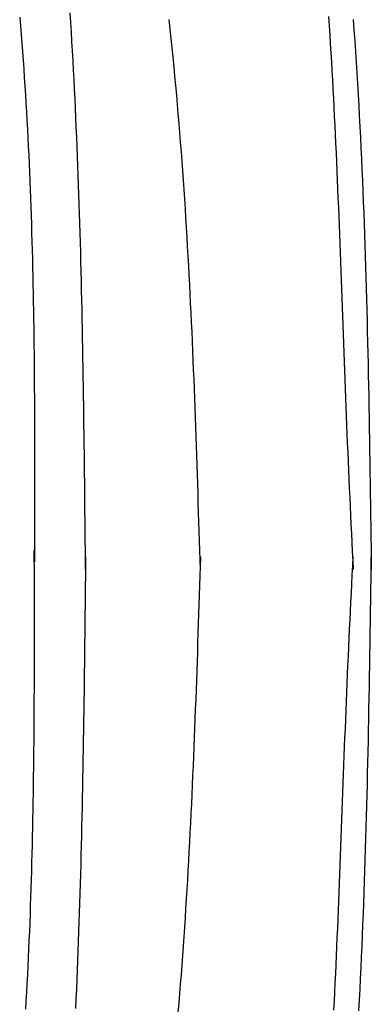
# Model space of a CAD drawing. Extents: x 715 to 7297, y 267 to 5710.
# Tile 60 of 91: x 5666 to 5807, y 1555 to 1949. Entities that reach past the tile are written whole.
import ezdxf

# ---------------------------------------------------------------- set-up
doc = ezdxf.new("R2010")
doc.units = 0
doc.layers.add('CAR', color=10, linetype='CONTINUOUS')

msp = doc.modelspace()

# ---------------------------------------------------------------- linework, layer by layer
at = {"layer": 'CAR'}
for points in [[(5692.51, 1728.73, 0), (5692.47, 1732.58, 0), (5692.43, 1736.44, 0), (5692.39, 1740.29, 0), (5692.36, 1744.15, 0), (5692.32, 1748, 0), (5692.28, 1751.86, 0), (5692.24, 1755.71, 0), (5692.2, 1759.56, 0), (5692.16, 1763.42, 0), (5692.11, 1767.27, 0), (5692.07, 1771.12, 0), (5692.03, 1774.98, 0), (5691.98, 1778.83, 0), (5691.93, 1782.68, 0), (5691.88, 1786.54, 0), (5691.83, 1790.39, 0), (5691.77, 1794.24, 0), (5691.72, 1798.09, 0), (5691.66, 1801.94, 0), (5691.6, 1805.79, 0), (5691.54, 1809.64, 0), (5691.47, 1813.49, 0), (5691.4, 1817.34, 0), (5691.33, 1821.19, 0), (5691.26, 1825.04, 0), (5691.18, 1828.88, 0), (5691.1, 1832.73, 0), (5691.02, 1836.58, 0), (5690.93, 1840.42, 0), (5690.84, 1844.27, 0), (5690.75, 1848.11, 0), (5690.65, 1851.95, 0), (5690.55, 1855.8, 0), (5690.44, 1859.64, 0), (5690.33, 1863.48, 0), (5690.22, 1867.32, 0), (5690.1, 1871.16, 0), (5689.98, 1875, 0), (5689.85, 1878.84, 0), (5689.72, 1882.67, 0), (5689.58, 1886.51, 0), (5689.44, 1890.34, 0), (5689.29, 1894.18, 0), (5689.14, 1898.01, 0), (5688.98, 1901.84, 0), (5688.81, 1905.67, 0), (5688.65, 1909.5, 0), (5688.47, 1913.33, 0), (5688.29, 1917.16, 0), (5688.1, 1920.99, 0), (5687.91, 1924.81, 0), (5687.71, 1928.64, 0), (5687.5, 1932.46, 0), (5687.29, 1936.28, 0), (5687.07, 1940.1, 0), (5686.85, 1943.92, 0), (5686.62, 1947.74, 0), (5686.38, 1951.56, 0)], [(5666.13, 1949.78, 0), (5666.42, 1946.34, 0), (5666.71, 1942.9, 0), (5666.98, 1939.46, 0), (5667.24, 1936.02, 0), (5667.49, 1932.57, 0), (5667.74, 1929.13, 0), (5667.98, 1925.68, 0), (5668.2, 1922.24, 0), (5668.42, 1918.79, 0), (5668.64, 1915.34, 0), (5668.84, 1911.89, 0), (5669.03, 1908.44, 0), (5669.22, 1904.99, 0), (5669.4, 1901.54, 0), (5669.57, 1898.08, 0), (5669.74, 1894.63, 0), (5669.9, 1891.18, 0), (5670.05, 1887.72, 0), (5670.19, 1884.26, 0), (5670.33, 1880.81, 0), (5670.46, 1877.35, 0), (5670.58, 1873.89, 0), (5670.7, 1870.43, 0), (5670.81, 1866.97, 0), (5670.92, 1863.51, 0), (5671.02, 1860.05, 0), (5671.12, 1856.59, 0), (5671.2, 1853.13, 0), (5671.29, 1849.66, 0), (5671.37, 1846.2, 0), (5671.44, 1842.74, 0), (5671.51, 1839.27, 0), (5671.57, 1835.81, 0), (5671.63, 1832.34, 0), (5671.69, 1828.88, 0), (5671.74, 1825.41, 0), (5671.78, 1821.94, 0), (5671.83, 1818.47, 0), (5671.87, 1815.01, 0), (5671.9, 1811.54, 0), (5671.93, 1808.07, 0), (5671.96, 1804.6, 0), (5671.99, 1801.13, 0), (5672.01, 1797.66, 0), (5672.03, 1794.19, 0), (5672.04, 1790.72, 0), (5672.06, 1787.25, 0), (5672.07, 1783.78, 0), (5672.08, 1780.31, 0), (5672.08, 1776.83, 0), (5672.09, 1773.36, 0), (5672.09, 1769.89, 0), (5672.09, 1766.42, 0), (5672.09, 1762.95, 0), (5672.09, 1759.47, 0), (5672.09, 1756, 0), (5672.09, 1752.53, 0), (5672.08, 1749.06, 0), (5672.08, 1745.58, 0), (5672.07, 1742.11, 0), (5672.06, 1738.64, 0), (5672.06, 1735.16, 0), (5672.05, 1731.69, 0)], [(5738.49, 1728.68, 0), (5738.37, 1732.49, 0), (5738.25, 1736.3, 0), (5738.14, 1740.11, 0), (5738.02, 1743.92, 0), (5737.9, 1747.73, 0), (5737.78, 1751.54, 0), (5737.66, 1755.35, 0), (5737.54, 1759.15, 0), (5737.42, 1762.96, 0), (5737.3, 1766.77, 0), (5737.17, 1770.58, 0), (5737.04, 1774.39, 0), (5736.91, 1778.2, 0), (5736.78, 1782, 0), (5736.65, 1785.81, 0), (5736.51, 1789.62, 0), (5736.37, 1793.42, 0), (5736.23, 1797.23, 0), (5736.08, 1801.03, 0), (5735.93, 1804.84, 0), (5735.78, 1808.64, 0), (5735.62, 1812.45, 0), (5735.46, 1816.25, 0), (5735.29, 1820.05, 0), (5735.13, 1823.85, 0), (5734.95, 1827.66, 0), (5734.77, 1831.46, 0), (5734.59, 1835.26, 0), (5734.4, 1839.06, 0), (5734.21, 1842.85, 0), (5734.01, 1846.65, 0), (5733.81, 1850.45, 0), (5733.6, 1854.25, 0), (5733.38, 1858.04, 0), (5733.16, 1861.84, 0), (5732.93, 1865.63, 0), (5732.7, 1869.42, 0), (5732.46, 1873.22, 0), (5732.21, 1877.01, 0), (5731.96, 1880.8, 0), (5731.7, 1884.59, 0), (5731.43, 1888.38, 0), (5731.15, 1892.16, 0), (5730.87, 1895.95, 0), (5730.58, 1899.74, 0), (5730.28, 1903.52, 0), (5729.97, 1907.3, 0), (5729.65, 1911.08, 0), (5729.33, 1914.86, 0), (5729, 1918.64, 0), (5728.65, 1922.42, 0), (5728.3, 1926.2, 0), (5727.94, 1929.98, 0), (5727.57, 1933.75, 0), (5727.19, 1937.52, 0), (5726.81, 1941.29, 0), (5726.41, 1945.07, 0), (5726, 1948.83, 0)], [(5789.81, 1950.03, 0), (5790.05, 1946.41, 0), (5790.28, 1942.79, 0), (5790.51, 1939.16, 0), (5790.73, 1935.53, 0), (5790.94, 1931.91, 0), (5791.15, 1928.28, 0), (5791.35, 1924.65, 0), (5791.55, 1921.02, 0), (5791.74, 1917.39, 0), (5791.93, 1913.76, 0), (5792.11, 1910.12, 0), (5792.29, 1906.49, 0), (5792.47, 1902.86, 0), (5792.64, 1899.22, 0), (5792.81, 1895.59, 0), (5792.97, 1891.96, 0), (5793.13, 1888.32, 0), (5793.29, 1884.68, 0), (5793.44, 1881.05, 0), (5793.59, 1877.41, 0), (5793.74, 1873.78, 0), (5793.88, 1870.14, 0), (5794.03, 1866.5, 0), (5794.17, 1862.87, 0), (5794.31, 1859.23, 0), (5794.44, 1855.59, 0), (5794.58, 1851.96, 0), (5794.72, 1848.32, 0), (5794.85, 1844.68, 0), (5794.98, 1841.05, 0), (5795.12, 1837.41, 0), (5795.25, 1833.77, 0), (5795.38, 1830.14, 0), (5795.51, 1826.5, 0), (5795.64, 1822.87, 0), (5795.78, 1819.24, 0), (5795.91, 1815.6, 0), (5796.04, 1811.97, 0), (5796.18, 1808.34, 0), (5796.31, 1804.7, 0), (5796.45, 1801.07, 0), (5796.59, 1797.44, 0), (5796.73, 1793.81, 0), (5796.87, 1790.18, 0), (5797.02, 1786.56, 0), (5797.17, 1782.93, 0), (5797.32, 1779.3, 0), (5797.47, 1775.68, 0), (5797.63, 1772.05, 0), (5797.78, 1768.43, 0), (5797.95, 1764.81, 0), (5798.11, 1761.19, 0), (5798.28, 1757.57, 0), (5798.44, 1753.95, 0), (5798.61, 1750.33, 0), (5798.78, 1746.71, 0), (5798.95, 1743.09, 0), (5799.13, 1739.47, 0), (5799.3, 1735.85, 0), (5799.47, 1732.24, 0), (5799.65, 1728.62, 0)], [(5799.68, 1948.95, 0), (5799.98, 1944.67, 0), (5800.28, 1940.38, 0), (5800.57, 1936.09, 0), (5800.85, 1931.79, 0), (5801.12, 1927.5, 0), (5801.38, 1923.2, 0), (5801.63, 1918.91, 0), (5801.88, 1914.61, 0), (5802.11, 1910.3, 0), (5802.34, 1906, 0), (5802.56, 1901.7, 0), (5802.77, 1897.39, 0), (5802.97, 1893.08, 0), (5803.17, 1888.77, 0), (5803.36, 1884.46, 0), (5803.54, 1880.15, 0), (5803.71, 1875.83, 0), (5803.88, 1871.52, 0), (5804.04, 1867.2, 0), (5804.19, 1862.88, 0), (5804.34, 1858.57, 0), (5804.48, 1854.25, 0), (5804.62, 1849.92, 0), (5804.75, 1845.6, 0), (5804.88, 1841.28, 0), (5805, 1836.95, 0), (5805.11, 1832.63, 0), (5805.23, 1828.3, 0), (5805.33, 1823.97, 0), (5805.43, 1819.64, 0), (5805.53, 1815.31, 0), (5805.63, 1810.98, 0), (5805.72, 1806.65, 0), (5805.8, 1802.32, 0), (5805.89, 1797.99, 0), (5805.97, 1793.66, 0), (5806.04, 1789.32, 0), (5806.12, 1784.99, 0), (5806.19, 1780.65, 0), (5806.26, 1776.32, 0), (5806.33, 1771.98, 0), (5806.39, 1767.65, 0), (5806.46, 1763.31, 0), (5806.52, 1758.97, 0), (5806.58, 1754.64, 0), (5806.64, 1750.3, 0), (5806.7, 1745.96, 0), (5806.75, 1741.63, 0), (5806.81, 1737.29, 0), (5806.87, 1732.95, 0), (5806.92, 1728.61, 0)], [(5668.57, 1552.6, 0), (5668.78, 1556.04, 0), (5668.97, 1559.5, 0), (5669.16, 1562.95, 0), (5669.34, 1566.4, 0), (5669.51, 1569.85, 0), (5669.68, 1573.3, 0), (5669.84, 1576.76, 0), (5669.99, 1580.21, 0), (5670.13, 1583.67, 0), (5670.27, 1587.13, 0), (5670.4, 1590.59, 0), (5670.52, 1594.04, 0), (5670.64, 1597.5, 0), (5670.75, 1600.96, 0), (5670.86, 1604.42, 0), (5670.96, 1607.88, 0), (5671.05, 1611.35, 0), (5671.14, 1614.81, 0), (5671.23, 1618.27, 0), (5671.31, 1621.73, 0), (5671.38, 1625.2, 0), (5671.45, 1628.66, 0), (5671.51, 1632.13, 0), (5671.57, 1635.59, 0), (5671.63, 1639.06, 0), (5671.68, 1642.53, 0), (5671.72, 1645.99, 0), (5671.77, 1649.46, 0), (5671.8, 1652.93, 0), (5671.84, 1656.4, 0), (5671.87, 1659.87, 0), (5671.9, 1663.34, 0), (5671.92, 1666.8, 0), (5671.95, 1670.27, 0), (5671.97, 1673.74, 0), (5671.98, 1677.22, 0), (5672, 1680.69, 0), (5672.01, 1684.16, 0), (5672.02, 1687.63, 0), (5672.02, 1691.1, 0), (5672.03, 1694.57, 0), (5672.03, 1698.04, 0), (5672.03, 1701.52, 0), (5672.03, 1704.99, 0), (5672.03, 1708.46, 0), (5672.03, 1711.93, 0), (5672.02, 1715.41, 0), (5672.02, 1718.88, 0), (5672.01, 1722.35, 0), (5672.01, 1725.83, 0), (5672, 1729.3, 0), (5671.99, 1732.77, 0), (5671.99, 1736.24, 0)], [(5692.51, 1733.7, 0), (5692.47, 1729.85, 0), (5692.43, 1725.99, 0), (5692.39, 1722.14, 0), (5692.35, 1718.28, 0), (5692.3, 1714.43, 0), (5692.26, 1710.58, 0), (5692.22, 1706.72, 0), (5692.17, 1702.87, 0), (5692.13, 1699.01, 0), (5692.08, 1695.16, 0), (5692.04, 1691.31, 0), (5691.99, 1687.45, 0), (5691.94, 1683.6, 0), (5691.89, 1679.75, 0), (5691.83, 1675.9, 0), (5691.78, 1672.04, 0), (5691.72, 1668.19, 0), (5691.66, 1664.34, 0), (5691.6, 1660.49, 0), (5691.54, 1656.64, 0), (5691.47, 1652.79, 0), (5691.4, 1648.94, 0), (5691.33, 1645.09, 0), (5691.26, 1641.24, 0), (5691.18, 1637.4, 0), (5691.1, 1633.55, 0), (5691.02, 1629.7, 0), (5690.93, 1625.86, 0), (5690.84, 1622.01, 0), (5690.75, 1618.17, 0), (5690.65, 1614.32, 0), (5690.55, 1610.48, 0), (5690.44, 1606.64, 0), (5690.33, 1602.79, 0), (5690.22, 1598.95, 0), (5690.1, 1595.11, 0), (5689.98, 1591.27, 0), (5689.85, 1587.43, 0), (5689.72, 1583.6, 0), (5689.59, 1579.76, 0), (5689.45, 1575.92, 0), (5689.3, 1572.09, 0), (5689.15, 1568.26, 0), (5688.99, 1564.42, 0), (5688.83, 1560.59, 0), (5688.67, 1556.76, 0), (5688.49, 1552.93, 0)], [(5738.49, 1733.71, 0), (5738.37, 1729.9, 0), (5738.25, 1726.09, 0), (5738.13, 1722.28, 0), (5738.01, 1718.47, 0), (5737.89, 1714.66, 0), (5737.77, 1710.86, 0), (5737.64, 1707.05, 0), (5737.52, 1703.24, 0), (5737.39, 1699.43, 0), (5737.27, 1695.62, 0), (5737.14, 1691.81, 0), (5737.01, 1688.01, 0), (5736.87, 1684.2, 0), (5736.74, 1680.39, 0), (5736.6, 1676.58, 0), (5736.46, 1672.78, 0), (5736.32, 1668.97, 0), (5736.17, 1665.17, 0), (5736.02, 1661.36, 0), (5735.87, 1657.56, 0), (5735.71, 1653.75, 0), (5735.55, 1649.95, 0), (5735.39, 1646.14, 0), (5735.22, 1642.34, 0), (5735.05, 1638.54, 0), (5734.87, 1634.74, 0), (5734.69, 1630.94, 0), (5734.5, 1627.14, 0), (5734.31, 1623.34, 0), (5734.11, 1619.54, 0), (5733.91, 1615.74, 0), (5733.71, 1611.95, 0), (5733.49, 1608.15, 0), (5733.27, 1604.35, 0), (5733.05, 1600.56, 0), (5732.82, 1596.76, 0), (5732.58, 1592.97, 0), (5732.34, 1589.18, 0), (5732.09, 1585.39, 0), (5731.83, 1581.6, 0), (5731.57, 1577.81, 0), (5731.29, 1574.02, 0), (5731.02, 1570.23, 0), (5730.73, 1566.45, 0), (5730.43, 1562.66, 0), (5730.13, 1558.88, 0), (5729.82, 1555.1, 0), (5729.5, 1551.31, 0)], [(5791.96, 1552.22, 0), (5792.14, 1555.85, 0), (5792.32, 1559.49, 0), (5792.5, 1563.12, 0), (5792.67, 1566.76, 0), (5792.83, 1570.39, 0), (5793, 1574.02, 0), (5793.15, 1577.66, 0), (5793.31, 1581.3, 0), (5793.47, 1584.93, 0), (5793.62, 1588.57, 0), (5793.76, 1592.2, 0), (5793.91, 1595.84, 0), (5794.06, 1599.48, 0), (5794.2, 1603.11, 0), (5794.34, 1606.75, 0), (5794.48, 1610.39, 0), (5794.62, 1614.02, 0), (5794.75, 1617.66, 0), (5794.89, 1621.3, 0), (5795.03, 1624.93, 0), (5795.16, 1628.57, 0), (5795.3, 1632.2, 0), (5795.43, 1635.84, 0), (5795.57, 1639.47, 0), (5795.7, 1643.11, 0), (5795.84, 1646.74, 0), (5795.98, 1650.37, 0), (5796.11, 1654.01, 0), (5796.25, 1657.64, 0), (5796.39, 1661.27, 0), (5796.54, 1664.9, 0), (5796.68, 1668.53, 0), (5796.82, 1672.16, 0), (5796.97, 1675.79, 0), (5797.12, 1679.41, 0), (5797.28, 1683.04, 0), (5797.43, 1686.66, 0), (5797.59, 1690.29, 0), (5797.75, 1693.91, 0), (5797.92, 1697.53, 0), (5798.08, 1701.15, 0), (5798.25, 1704.77, 0), (5798.42, 1708.39, 0), (5798.6, 1712.01, 0), (5798.77, 1715.63, 0), (5798.94, 1719.25, 0), (5799.12, 1722.87, 0), (5799.3, 1726.49, 0), (5799.47, 1730.1, 0), (5799.65, 1733.72, 0)], [(5801.96, 1552.03, 0), (5802.19, 1556.34, 0), (5802.41, 1560.64, 0), (5802.63, 1564.95, 0), (5802.83, 1569.26, 0), (5803.03, 1573.56, 0), (5803.23, 1577.88, 0), (5803.41, 1582.19, 0), (5803.59, 1586.5, 0), (5803.76, 1590.82, 0), (5803.92, 1595.13, 0), (5804.08, 1599.45, 0), (5804.23, 1603.77, 0), (5804.38, 1608.09, 0), (5804.52, 1612.41, 0), (5804.66, 1616.73, 0), (5804.78, 1621.06, 0), (5804.91, 1625.38, 0), (5805.03, 1629.71, 0), (5805.14, 1634.03, 0), (5805.25, 1638.36, 0), (5805.36, 1642.69, 0), (5805.46, 1647.02, 0), (5805.56, 1651.35, 0), (5805.65, 1655.68, 0), (5805.74, 1660.01, 0), (5805.83, 1664.34, 0), (5805.91, 1668.68, 0), (5805.99, 1673.01, 0), (5806.07, 1677.35, 0), (5806.15, 1681.68, 0), (5806.22, 1686.02, 0), (5806.29, 1690.35, 0), (5806.36, 1694.69, 0), (5806.43, 1699.02, 0), (5806.49, 1703.36, 0), (5806.56, 1707.7, 0), (5806.62, 1712.03, 0), (5806.68, 1716.37, 0), (5806.75, 1720.71, 0), (5806.81, 1725.05, 0), (5806.87, 1729.38, 0), (5806.93, 1733.72, 0)]]:
    msp.add_polyline3d(points, dxfattribs=at)

doc.saveas('drawing.dxf')
